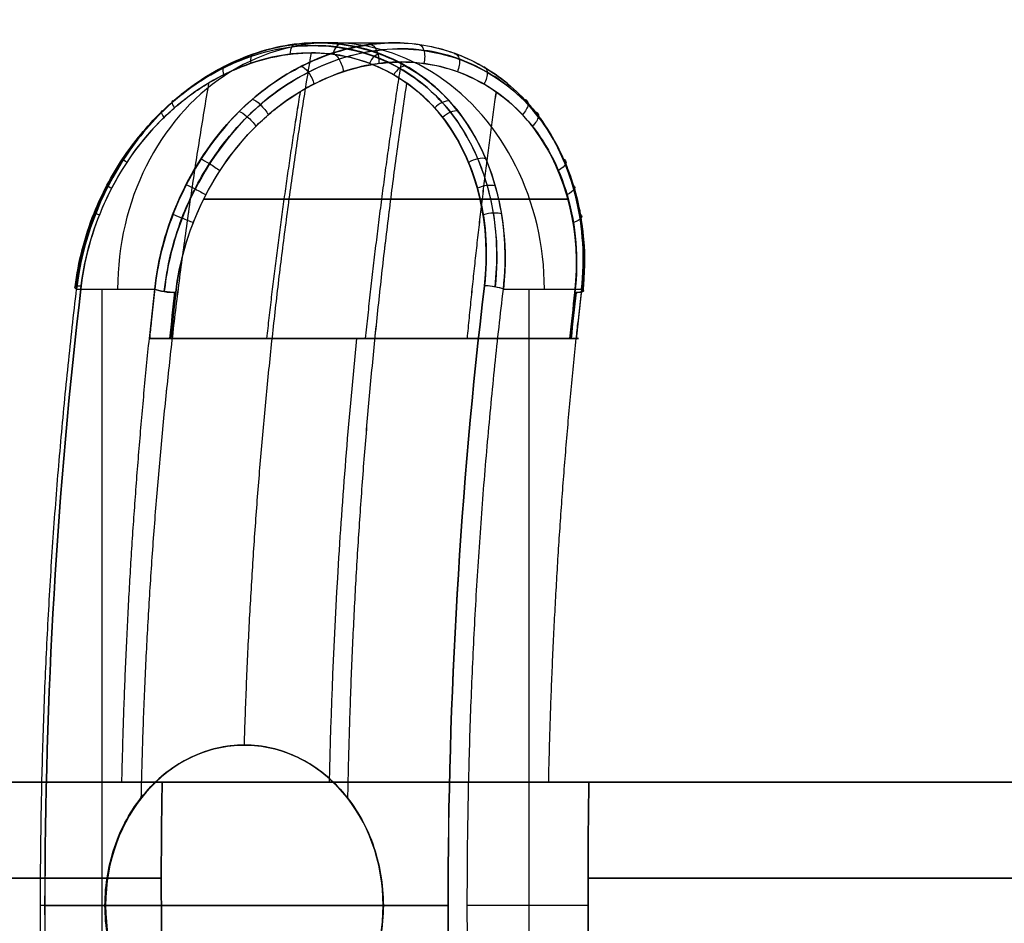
# Model space of a CAD drawing. Header units: millimetres. Extents: x -677 to 676, y -937 to 2.
# Tile 13 of 18: x 575 to 595, y -883 to -865. Entities that reach past the tile are written whole.
import ezdxf

# ---------------------------------------------------------------- set-up
doc = ezdxf.new("R2010")
doc.units = ezdxf.units.MM
doc.header["$MEASUREMENT"] = 0
doc.layers.add('Predefinito', color=7, linetype='Continuous', true_color=0xff0200)

msp = doc.modelspace()

# ---------------------------------------------------------------- linework, layer by layer
at = {"layer": 'Predefinito'}
for p, q in [((581.476, -865.278, 47.672), (583.019, -865.278, 45.001)), ((581.476, -865.278, -47.672), (583.019, -865.278, -45.001)), ((576.57, -870.278, -46.171), (578.156, -870.278, -43.423)), ((577.083, -870.278, 45.282), (577.083, -895.278, 45.282)), ((577.083, -870.278, -45.282), (577.083, -895.278, -45.282)), ((577.342, -870.278, 44.833), (578.156, -870.278, 43.423)), ((585.23, -870.278, 51.171), (586.817, -870.278, 48.423)), ((585.743, -870.278, 50.282), (585.743, -895.278, 50.282)), ((585.743, -870.278, -50.282), (585.743, -895.278, -50.282)), ((586.003, -870.278, -49.833), (586.817, -870.278, -48.423)), ((586.737, -871.278, 48.546), (578.09, -871.278, 43.553)), ((578.09, -871.278, -43.553), (586.737, -871.278, -48.546)), ((582.24, -871.278, 46.308), (582.416, -871.278, 46.004)), ((582.24, -871.278, -46.308), (582.416, -871.278, -46.004)), ((586.303, -880.278, 49.313), (577.643, -880.278, 44.313)), ((577.643, -880.278, -44.313), (586.303, -880.278, -49.313)), ((581.702, -880.278, 47.281), (582.018, -880.278, 46.735)), ((581.702, -880.278, -47.281), (582.018, -880.278, -46.735)), ((578.289, -882.778, 43.192), (575.837, -882.778, 47.44)), ((578.289, -882.778, -43.192), (575.837, -882.778, -47.44)), ((577.159, -882.778, 48.648), (577.145, -882.778, 48.652)), ((577.159, -882.778, -48.648), (577.145, -882.778, -48.652)), ((582.79, -882.778, 51.9), (582.794, -882.778, 51.913)), ((582.79, -882.778, -51.9), (582.794, -882.778, -51.913)), ((586.95, -882.778, 48.192), (584.497, -882.778, 52.44)), ((586.95, -882.778, -48.192), (584.497, -882.778, -52.44))]:
    msp.add_line(p, q, dxfattribs=at)
msp.add_arc((609, -882.228), 54, 95.5792, 177.9305, dxfattribs=at)
at = {"layer": 'Predefinito', "extrusion": (-0.5, 0, 0.866025)}
msp.add_arc((870.278, 527.409, -249.966), 5, 89.9999, 270, dxfattribs=at)
at = {"layer": 'Predefinito', "extrusion": (0.5, 0, 0.866025)}
msp.add_arc((-870.278, -527.409, 249.966), 5, 270, 90.0001, dxfattribs=at)
at = {"layer": 'Predefinito', "extrusion": (0.865966, 2.16679e-06, 0.500103)}
msp.add_arc((-882.779, -300.932, 522.655), 54.336, 76.625, 103.3749, dxfattribs=at)
at = {"layer": 'Predefinito', "extrusion": (0.86597, 1.71361e-08, -0.500097)}
msp.add_arc((-882.778, 300.93, 522.659), 54.336, 256.625, 283.375, dxfattribs=at)
at = {"layer": 'Predefinito', "extrusion": (0.115686, 0.972877, -0.200317)}
msp.add_arc((-675.557, -114.086, -789.22), 0.3, 353.7998, 54.8603, dxfattribs=at)
at = {"layer": 'Predefinito', "extrusion": (0.866031, -4.03043e-09, -0.499991)}
for centre, radius, start in [((-882.778, 307.189, 522.412), 57.106, 281.6176), ((-882.778, 307.189, 522.712), 56.806, 281.6797)]:
    msp.add_arc(centre, radius, start, 282.6438, dxfattribs=at)
at = {"layer": 'Predefinito', "extrusion": (0.109444, 0.97575, -0.189565)}
msp.add_arc((-671.818, -108.941, -794.128), 0.3, 234.6772, 329.3869, dxfattribs=at)
at = {"layer": 'Predefinito', "extrusion": (0.109444, 0.97575, 0.189564)}
msp.add_arc((-671.817, 108.941, -794.129), 0.3, 30.6086, 125.33, dxfattribs=at)
at = {"layer": 'Predefinito', "extrusion": (0.866081, -1.71384e-08, 0.499903)}
msp.add_arc((-882.778, -300.812, 532.16), 54.336, 76.625, 103.375, dxfattribs=at)
at = {"layer": 'Predefinito', "extrusion": (0.866085, -2.1668e-06, -0.499897)}
msp.add_arc((-882.776, 300.809, 532.164), 54.336, 256.625, 283.3749, dxfattribs=at)
at = {"layer": 'Predefinito', "extrusion": (0.115636, 0.972877, 0.200346)}
msp.add_arc((-683.6, 109.319, -789.251), 0.3, 235.1734, 296.234, dxfattribs=at)
at = {"layer": 'Predefinito', "extrusion": (0.109446, 0.97575, -0.189563)}
msp.add_arc((-679.909, -104.153, -794.127), 0.3, 149.3831, 244.1045, dxfattribs=at)
at = {"layer": 'Predefinito', "extrusion": (0.109446, 0.97575, 0.189564)}
msp.add_arc((-679.909, 104.154, -794.128), 0.3, 115.9028, 210.6124, dxfattribs=at)
at = {"layer": 'Predefinito', "extrusion": (0.86602, 4.03054e-09, 0.500009)}
for centre, radius, end in [((-882.778, -307.201, 532.407), 57.106, 78.3824), ((-882.778, -307.201, 532.107), 56.806, 78.3203)]:
    msp.add_arc(centre, radius, 77.3562, end, dxfattribs=at)
at = {"layer": 'Predefinito', "extrusion": (0.866031, -4.53872e-09, 0.499991)}
for centre, radius, start, end in [((-882.778, -307.189, 522.712), 56.807, 77.3562, 78.3203), ((-882.778, -307.189, 522.412), 57.107, 78.0288, 78.3825)]:
    msp.add_arc(centre, radius, start, end, dxfattribs=at)
at = {"layer": 'Predefinito', "extrusion": (0.86602, 4.53872e-09, -0.500009)}
for centre, radius, start, end in [((-882.778, 307.201, 532.107), 56.807, 281.6797, 282.6438), ((-882.778, 307.201, 532.407), 57.107, 281.6175, 281.9712)]:
    msp.add_arc(centre, radius, start, end, dxfattribs=at)
at = {"layer": 'Predefinito', "extrusion": (-0.5, 1.04766e-13, 0.866025)}
msp.add_arc((882.778, 527.409, -246.449), 3.251, 180, 360, dxfattribs=at)
at = {"layer": 'Predefinito', "extrusion": (0.5, -1.154e-13, 0.866025)}
msp.add_arc((-882.778, -527.409, 246.449), 3.251, 0, 180, dxfattribs=at)
at = {"layer": 'Predefinito', "extrusion": (-0.5, 1.05712e-13, 0.866025)}
msp.add_arc((882.778, 527.409, -246.449), 3.251, 360, 180, dxfattribs=at)
at = {"layer": 'Predefinito', "extrusion": (0.5, -1.2297e-13, 0.866025)}
msp.add_arc((-882.778, -527.409, 246.449), 3.251, 180, 0, dxfattribs=at)
at = {"layer": 'Predefinito', "extrusion": (1.49285e-14, 1, -2.0628e-14)}
msp.add_arc((-609, 0, -880.278), 53.965, 360, 54.6837, dxfattribs=at)
at = {"layer": 'Predefinito', "extrusion": (1.78113e-14, 1, 2.21186e-14)}
msp.add_arc((-609, 0, -880.278), 53.965, 305.3163, 0, dxfattribs=at)
at = {"layer": 'Predefinito', "extrusion": (0, 1, 0)}
for centre, radius, start, end in [((-609, 0, -880.278), 53.965, 54.6837, 65.3163), ((-609, 0, -880.278), 53.965, 294.6837, 305.3163), ((-609, 0, -880.278), 53.965, 65.3163, 90), ((-609, 0, -882.228), 53, 0, 54.5867), ((-609, 0, -882.228), 53, 305.4133, 0), ((-609, 0, -882.228), 53, 65.4139, 90), ((-609, 0, -882.228), 53, 270, 294.5861), ((-609, 0, -882.778), 58.142, 56.79427, 63.20573), ((-609, 0, -882.778), 58.142, 296.79427, 303.20573)]:
    msp.add_arc(centre, radius, start, end, dxfattribs=at)
at = {"layer": 'Predefinito', "extrusion": (3.57383e-16, 1, 1.9628e-15)}
msp.add_arc((-609, 0, -880.278), 53.965, 185.3163, 294.6837, dxfattribs=at)
at = {"layer": 'Predefinito'}
for points, knots in [([(585.062, -870.23, 51.302), (585.118, -869.727, 51.2), (585.1, -868.81, 50.94), (584.752, -867.605, 50.407), (584.139, -866.555, 49.759), (583.166, -865.717, 48.96), (581.757, -865.234, 48.007), (580.093, -865.435, 47.105), (578.384, -866.416, 46.398), (577.078, -868.114, 46.118), (576.625, -869.525, 46.242), (576.54, -870.23, 46.382)], [0, 0, 0, 0, 1.484935, 2.672883, 3.860831, 5.406414, 6.951996, 8.853168, 10.75434, 12.834612, 14.914885, 14.914885, 14.914885, 14.914885]), ([(576.54, -870.23, -46.382), (576.601, -869.727, -46.282), (576.834, -868.81, -46.168), (577.47, -867.605, -46.203), (578.338, -866.555, -46.41), (579.517, -865.717, -46.853), (581.046, -865.234, -47.597), (582.659, -865.435, -48.587), (584.127, -866.416, -49.713), (585.022, -868.114, -50.705), (585.141, -869.525, -51.159), (585.062, -870.23, -51.302)], [0, 0, 0, 0, 1.484935, 2.672883, 3.860831, 5.406414, 6.951996, 8.853168, 10.75434, 12.834612, 14.914885, 14.914885, 14.914885, 14.914885]), ([(576.57, -870.278, 46.171), (576.659, -869.478, 46.016), (576.912, -868.682, 45.953), (577.551, -867.567, 46.026), (577.808, -867.209, 46.079), (578.423, -866.541, 46.253), (578.78, -866.231, 46.376), (579.614, -865.707, 46.716), (580.088, -865.496, 46.933), (581.111, -865.261, 47.458), (581.644, -865.246, 47.76), (582.626, -865.427, 48.377), (583.073, -865.619, 48.689), (583.818, -866.114, 49.253), (584.121, -866.415, 49.509), (584.366, -866.742, 49.739)], [0, 0, 0, 0, 0.249272, 0.249272, 0.373932, 0.373932, 0.49866, 0.49866, 0.623496, 0.623496, 0.750275, 0.750275, 0.875321, 0.875321, 1, 1, 1, 1]), ([(584.366, -866.742, 49.739), (583.848, -866.051, 49.253), (583.117, -865.564, 48.698), (581.888, -865.275, 47.909), (581.457, -865.255, 47.655), (580.59, -865.363, 47.184), (580.155, -865.49, 46.968), (579.32, -865.874, 46.59), (578.921, -866.13, 46.43), (578.198, -866.757, 46.182), (577.874, -867.127, 46.095), (577.044, -868.35, 45.942), (576.677, -869.315, 45.984), (576.57, -870.278, 46.171)], [-1, -1, -1, -1, -0.75, -0.75, -0.625, -0.625, -0.5, -0.5, -0.375, -0.375, -0.25, -0.25, 0, 0, 0, 0]), ([(585.923, -866.742, 47.04), (585.663, -866.396, 46.805), (585.349, -866.103, 46.551), (584.645, -865.643, 46.03), (584.255, -865.475, 45.763), (583.435, -865.281, 45.242), (583.005, -865.254, 44.987), (582.143, -865.353, 44.514), (581.71, -865.481, 44.296), (580.881, -865.866, 43.912), (580.485, -866.123, 43.747), (579.764, -866.748, 43.486), (579.441, -867.116, 43.39), (578.89, -867.93, 43.272), (578.661, -868.376, 43.249), (578.32, -869.309, 43.281), (578.207, -869.796, 43.335), (578.156, -870.278, 43.423)], [0, 0, 0, 0, 0.125, 0.125, 0.25, 0.25, 0.375, 0.375, 0.5, 0.5, 0.625, 0.625, 0.75, 0.75, 0.875, 0.875, 1, 1, 1, 1]), ([(585.23, -870.278, -51.171), (585.32, -869.478, -51.016), (585.247, -868.682, -50.766), (584.865, -867.567, -50.249), (584.691, -867.209, -50.053), (584.232, -866.541, -49.607), (583.947, -866.231, -49.359), (583.236, -865.707, -48.807), (582.811, -865.496, -48.505), (581.844, -865.261, -47.881), (581.317, -865.246, -47.571), (580.291, -865.427, -47.029), (579.798, -865.619, -46.798), (578.936, -866.114, -46.435), (578.563, -866.415, -46.3), (578.242, -866.742, -46.203)], [0, 0, 0, 0, 0.249272, 0.249272, 0.373932, 0.373932, 0.49866, 0.49866, 0.623496, 0.623496, 0.750275, 0.750275, 0.875321, 0.875321, 1, 1, 1, 1]), ([(578.242, -866.742, -46.203), (578.921, -866.051, -46.409), (579.768, -865.564, -46.764), (581.065, -865.275, -47.434), (581.501, -865.255, -47.68), (582.342, -865.363, -48.196), (582.747, -865.49, -48.464), (583.491, -865.874, -48.999), (583.83, -866.13, -49.264), (584.407, -866.757, -49.766), (584.644, -867.127, -50.003), (585.191, -868.35, -50.645), (585.338, -869.315, -50.984), (585.23, -870.278, -51.171)], [-1, -1, -1, -1, -0.75, -0.75, -0.625, -0.625, -0.5, -0.5, -0.375, -0.375, -0.25, -0.25, 0, 0, 0, 0]), ([(579.8, -866.742, -43.505), (580.135, -866.396, -43.613), (580.511, -866.103, -43.758), (581.314, -865.643, -44.107), (581.741, -865.475, -44.312), (582.602, -865.281, -44.761), (583.037, -865.254, -45.006), (583.878, -865.353, -45.516), (584.284, -865.481, -45.781), (585.03, -865.866, -46.308), (585.371, -866.123, -46.569), (585.958, -866.748, -47.062), (586.203, -867.116, -47.294), (586.58, -867.93, -47.712), (586.715, -868.376, -47.899), (586.858, -869.309, -48.21), (586.867, -869.796, -48.335), (586.817, -870.278, -48.423)], [0, 0, 0, 0, 0.125, 0.125, 0.25, 0.25, 0.375, 0.375, 0.5, 0.5, 0.625, 0.625, 0.75, 0.75, 0.875, 0.875, 1, 1, 1, 1]), ([(581.012, -865.306, -47.412), (580.982, -865.306, -47.467), (580.927, -865.345, -47.578), (580.899, -865.45, -47.652), (580.896, -865.509, -47.673)], [0.0000219, 0.0000219, 0.0000219, 0.0000219, 0.5, 0.9989979, 0.9989979, 0.9989979, 0.9989979]), ([(581.934, -865.306, 47.944), (581.901, -865.306, 47.997), (581.833, -865.345, 48.101), (581.782, -865.45, 48.162), (581.766, -865.509, 48.176)], [0.0000219, 0.0000219, 0.0000219, 0.0000219, 0.5, 0.9989979, 0.9989979, 0.9989979, 0.9989979]), ([(582.528, -865.309, 44.725), (582.573, -865.31, 44.643), (582.671, -865.404, 44.485), (582.707, -865.608, 44.466), (582.703, -865.697, 44.496)], [0.0001248, 0.0001248, 0.0001248, 0.0001248, 0.5, 0.9993912, 0.9993912, 0.9993912, 0.9993912]), ([(583.503, -865.309, -45.288), (583.552, -865.31, -45.208), (583.639, -865.404, -45.045), (583.638, -865.608, -45.003), (583.614, -865.697, -45.022)], [0.0001248, 0.0001248, 0.0001248, 0.0001248, 0.5, 0.9993912, 0.9993912, 0.9993912, 0.9993912]), ([(581.334, -865.482, -47.918), (580.266, -865.48, -47.301), (579.147, -865.983, -46.803), (577.844, -867.293, -46.427), (577.474, -867.819, -46.363), (576.921, -868.964, -46.365), (576.738, -869.585, -46.433), (576.664, -870.208, -46.561)], [-1, -1, -1, -1, -0.499563, -0.499563, -0.250082, -0.250082, 0, 0, 0, 0]), ([(576.664, -870.208, 46.561), (576.808, -868.992, 46.31), (577.391, -867.771, 46.302), (578.423, -866.708, 46.593), (578.645, -866.504, 46.663), (579.165, -866.135, 46.856), (579.429, -865.98, 46.963), (579.973, -865.732, 47.205), (580.252, -865.639, 47.339), (580.831, -865.505, 47.634), (581.119, -865.482, 47.794), (581.334, -865.482, 47.918)], [-1, -1, -1, -1, -0.4225593, -0.4225593, -0.3030572, -0.3030572, -0.2082942, -0.2082942, -0.1144236, -0.1144236, 0, 0, 0, 0]), ([(578.348, -870.326, 43.284), (578.401, -869.825, 43.188), (578.619, -868.911, 43.082), (579.233, -867.704, 43.128), (580.081, -866.646, 43.346), (581.245, -865.799, 43.8), (582.765, -865.303, 44.55), (584.382, -865.49, 45.532), (585.876, -866.467, 46.646), (586.799, -868.183, 47.618), (586.922, -869.614, 48.054), (586.841, -870.326, 48.188)], [0, 0, 0, 0, 1.47681, 2.658258, 3.839705, 5.373772, 6.907839, 8.794415, 10.680991, 12.782637, 14.884283, 14.884283, 14.884283, 14.884283]), ([(586.841, -870.326, -48.188), (586.898, -869.825, -48.094), (586.881, -868.911, -47.852), (586.534, -867.704, -47.343), (585.92, -866.646, -46.717), (584.946, -865.799, -45.937), (583.536, -865.303, -44.995), (581.877, -865.49, -44.086), (580.165, -866.467, -43.349), (578.862, -868.183, -43.036), (578.423, -869.614, -43.147), (578.348, -870.326, -43.284)], [0, 0, 0, 0, 1.47681, 2.658258, 3.839705, 5.373772, 6.907839, 8.794415, 10.680991, 12.782637, 14.884283, 14.884283, 14.884283, 14.884283]), ([(580.175, -865.507, 46.984), (580.148, -865.505, 47.04), (580.104, -865.541, 47.158), (580.097, -865.64, 47.244), (580.103, -865.696, 47.27)], [0.0000226, 0.0000226, 0.0000226, 0.0000226, 0.5, 0.9910557, 0.9910557, 0.9910557, 0.9910557]), ([(581.334, -865.482, 47.918), (582.403, -865.48, 48.535), (583.394, -865.983, 49.255), (584.372, -867.293, 50.195), (584.611, -867.819, 50.484), (584.886, -868.964, 50.964), (584.919, -869.585, 51.156), (584.845, -870.208, 51.284)], [-1, -1, -1, -1, -0.499563, -0.499563, -0.250082, -0.250082, 0, 0, 0, 0]), ([(584.845, -870.208, -51.284), (584.99, -868.992, -51.034), (584.706, -867.771, -50.525), (583.938, -866.708, -49.777), (583.766, -866.504, -49.619), (583.339, -866.135, -49.266), (583.114, -865.98, -49.091), (582.633, -865.732, -48.741), (582.377, -865.639, -48.566), (581.832, -865.505, -48.212), (581.549, -865.482, -48.042), (581.334, -865.482, -47.918)], [-1, -1, -1, -1, -0.4225593, -0.4225593, -0.3030572, -0.3030572, -0.2082942, -0.2082942, -0.1144236, -0.1144236, 0, 0, 0, 0]), ([(581.76, -865.493, -44.327), (581.802, -865.495, -44.244), (581.907, -865.588, -44.093), (581.973, -865.782, -44.089), (581.983, -865.866, -44.125)], [0.0001521, 0.0001521, 0.0001521, 0.0001521, 0.5, 0.9942049, 0.9942049, 0.9942049, 0.9942049]), ([(582.723, -865.507, -48.455), (582.688, -865.505, -48.507), (582.608, -865.541, -48.604), (582.538, -865.64, -48.653), (582.512, -865.696, -48.66)], [0.0000226, 0.0000226, 0.0000226, 0.0000226, 0.5, 0.9910557, 0.9910557, 0.9910557, 0.9910557]), ([(584.231, -865.493, 45.754), (584.283, -865.495, 45.677), (584.361, -865.588, 45.51), (584.332, -865.782, 45.451), (584.296, -865.866, 45.46)], [0.0001521, 0.0001521, 0.0001521, 0.0001521, 0.5, 0.9942049, 0.9942049, 0.9942049, 0.9942049]), ([(583.162, -865.668, 44.753), (582.681, -865.667, 44.475), (582.194, -865.766, 44.221), (581.229, -866.166, 43.769), (580.755, -866.462, 43.573), (579.882, -867.271, 43.281), (579.486, -867.783, 43.187), (578.871, -868.98, 43.144), (578.661, -869.652, 43.198), (578.583, -870.343, 43.332)], [-1, -1, -1, -1, -0.7503105, -0.7503105, -0.5003839, -0.5003839, -0.2502761, -0.2502761, 0, 0, 0, 0]), ([(578.583, -870.343, -43.332), (578.718, -869.138, -43.098), (579.286, -867.93, -43.11), (580.298, -866.877, -43.418), (580.517, -866.674, -43.491), (581.026, -866.311, -43.689), (581.285, -866.158, -43.799), (581.82, -865.914, -44.043), (582.095, -865.821, -44.177), (582.664, -865.691, -44.471), (582.948, -865.668, -44.629), (583.162, -865.668, -44.753)], [-1, -1, -1, -1, -0.4245551, -0.4245551, -0.3051134, -0.3051134, -0.2096107, -0.2096107, -0.1149125, -0.1149125, 0, 0, 0, 0]), ([(583.162, -865.668, -44.753), (583.643, -865.667, -45.03), (584.107, -865.766, -45.325), (584.981, -866.166, -45.935), (585.388, -866.462, -46.248), (586.077, -867.271, -46.858), (586.356, -867.783, -47.153), (586.701, -868.98, -47.665), (586.759, -869.652, -47.873), (586.681, -870.343, -48.008)], [-1, -1, -1, -1, -0.7503104, -0.7503104, -0.5003838, -0.5003838, -0.2502761, -0.2502761, 0, 0, 0, 0]), ([(586.681, -870.343, 48.008), (586.817, -869.138, 47.774), (586.522, -867.93, 47.288), (585.75, -866.877, 46.566), (585.577, -866.674, 46.413), (585.151, -866.311, 46.071), (584.927, -866.158, 45.901), (584.448, -865.914, 45.56), (584.194, -865.821, 45.389), (583.655, -865.691, 45.043), (583.376, -865.668, 44.876), (583.162, -865.668, 44.753)], [-1, -1, -1, -1, -0.4245551, -0.4245551, -0.3051134, -0.3051134, -0.2096107, -0.2096107, -0.1149125, -0.1149125, 0, 0, 0, 0]), ([(579.593, -865.749, -46.714), (579.567, -865.746, -46.771), (579.529, -865.778, -46.896), (579.537, -865.874, -46.989), (579.552, -865.928, -47.019)], [0.000021, 0.000021, 0.000021, 0.000021, 0.5, 1.001446, 1.001446, 1.001446, 1.001446]), ([(581.125, -865.757, 44.026), (581.164, -865.761, 43.942), (581.276, -865.852, 43.795), (581.366, -866.037, 43.804), (581.388, -866.116, 43.847)], [0.000103, 0.000103, 0.000103, 0.000103, 0.5, 1.000932, 1.000932, 1.000932, 1.000932]), ([(583.248, -865.749, 48.824), (583.211, -865.746, 48.876), (583.122, -865.778, 48.97), (583.037, -865.874, 49.01), (583.004, -865.928, 49.013)], [0.000021, 0.000021, 0.000021, 0.000021, 0.5, 1.001446, 1.001446, 1.001446, 1.001446]), ([(584.81, -865.757, -46.154), (584.863, -865.761, -46.078), (584.934, -865.852, -45.908), (584.881, -866.037, -45.834), (584.834, -866.116, -45.836)], [0.000103, 0.000103, 0.000103, 0.000103, 0.5, 1.000932, 1.000932, 1.000932, 1.000932]), ([(578.54, -866.46, 46.299), (578.515, -866.454, 46.359), (578.489, -866.474, 46.493), (578.523, -866.554, 46.6), (578.552, -866.6, 46.636)], [0.0000232, 0.0000232, 0.0000232, 0.0000232, 0.5, 0.9997523, 0.9997523, 0.9997523, 0.9997523]), ([(580.138, -866.423, -43.621), (580.174, -866.431, -43.538), (580.296, -866.517, -43.401), (580.421, -866.672, -43.427), (580.461, -866.738, -43.476)], [0.0001794, 0.0001794, 0.0001794, 0.0001794, 0.5, 0.999806, 0.999806, 0.999806, 0.999806]), ([(584.134, -866.46, -49.529), (584.094, -866.454, -49.581), (583.991, -866.474, -49.67), (583.881, -866.554, -49.694), (583.836, -866.6, -49.687)], [0.0000232, 0.0000232, 0.0000232, 0.0000232, 0.5, 0.9997523, 0.9997523, 0.9997523, 0.9997523]), ([(585.654, -866.423, 46.806), (585.708, -866.431, 46.733), (585.765, -866.517, 46.559), (585.681, -866.672, 46.463), (585.619, -866.738, 46.453)], [0.0001794, 0.0001794, 0.0001794, 0.0001794, 0.5, 0.999806, 0.999806, 0.999806, 0.999806]), ([(578.32, -866.664, -46.227), (578.295, -866.656, -46.288), (578.271, -866.673, -46.424), (578.311, -866.748, -46.534), (578.343, -866.793, -46.571)], [0.000021, 0.000021, 0.000021, 0.000021, 0.5, 1.000165, 1.000165, 1.000165, 1.000165]), ([(579.871, -866.67, 43.528), (579.907, -866.68, 43.445), (580.031, -866.763, 43.312), (580.165, -866.909, 43.341), (580.209, -866.97, 43.391)], [0.00008, 0.00008, 0.00008, 0.00008, 0.5, 1.000127, 1.000127, 1.000127, 1.000127]), ([(584.306, -866.664, 49.683), (584.266, -866.656, 49.735), (584.16, -866.673, 49.824), (584.045, -866.748, 49.844), (583.997, -866.793, 49.835)], [0.000021, 0.000021, 0.000021, 0.000021, 0.5, 1.000165, 1.000165, 1.000165, 1.000165]), ([(585.868, -866.67, -46.991), (585.922, -866.68, -46.918), (585.975, -866.763, -46.744), (585.883, -866.909, -46.642), (585.817, -866.97, -46.629)], [0.00008, 0.00008, 0.00008, 0.00008, 0.5, 1.000127, 1.000127, 1.000127, 1.000127]), ([(576.57, -870.278, -46.171), (576.642, -869.63, -46.045), (576.828, -868.973, -45.981), (577.401, -867.763, -45.992), (577.785, -867.207, -46.065), (578.242, -866.742, -46.203)], [-1, -1, -1, -1, -0.5, -0.5, 0, 0, 0, 0]), ([(578.156, -870.278, -43.423), (578.222, -869.655, -43.309), (578.388, -869.031, -43.252), (578.928, -867.83, -43.27), (579.302, -867.254, -43.344), (579.8, -866.742, -43.505)], [0, 0, 0, 0, 0.499896, 0.499896, 1, 1, 1, 1]), ([(585.23, -870.278, 51.171), (585.302, -869.63, 51.045), (585.266, -868.973, 50.852), (584.969, -867.763, 50.362), (584.714, -867.207, 50.065), (584.366, -866.742, 49.739)], [-1, -1, -1, -1, -0.5, -0.5, 0, 0, 0, 0]), ([(586.817, -870.278, 48.423), (586.883, -869.655, 48.308), (586.849, -869.031, 48.137), (586.562, -867.83, 47.678), (586.312, -867.254, 47.391), (585.923, -866.742, 47.04)], [0, 0, 0, 0, 0.499896, 0.499896, 1, 1, 1, 1]), ([(577.53, -867.629, -46.03), (577.502, -867.617, -46.091), (577.484, -867.619, -46.235), (577.545, -867.671, -46.355), (577.589, -867.705, -46.396)], [0.000015, 0.000015, 0.000015, 0.000015, 0.5, 1.000606, 1.000606, 1.000606, 1.000606]), ([(579.092, -867.634, 43.316), (579.128, -867.648, 43.236), (579.261, -867.72, 43.114), (579.419, -867.828, 43.151), (579.475, -867.871, 43.204)], [0.0000633, 0.0000633, 0.0000633, 0.0000633, 0.5, 1.0000627, 1.0000627, 1.0000627, 1.0000627]), ([(584.872, -867.629, 50.269), (584.833, -867.617, 50.323), (584.717, -867.619, 50.411), (584.582, -867.671, 50.418), (584.525, -867.705, 50.401)], [0.000015, 0.000015, 0.000015, 0.000015, 0.5, 1.000606, 1.000606, 1.000606, 1.000606]), ([(586.441, -867.634, -47.559), (586.492, -867.648, -47.488), (586.532, -867.72, -47.312), (586.421, -867.828, -47.194), (586.347, -867.871, -47.171)], [0.0000633, 0.0000633, 0.0000633, 0.0000633, 0.5, 1.0000627, 1.0000627, 1.0000627, 1.0000627]), ([(577.213, -868.183, 45.994), (577.184, -868.17, 46.056), (577.167, -868.164, 46.203), (577.237, -868.203, 46.327), (577.286, -868.229, 46.369)], [0.000024, 0.000024, 0.000024, 0.000024, 0.5, 1.000531, 1.000531, 1.000531, 1.000531]), ([(578.797, -868.157, -43.274), (578.834, -868.173, -43.196), (578.97, -868.239, -43.079), (579.135, -868.327, -43.118), (579.196, -868.361, -43.17)], [0.000139, 0.000139, 0.000139, 0.000139, 0.5, 1.000608, 1.000608, 1.000608, 1.000608]), ([(585.062, -868.183, -50.526), (585.022, -868.17, -50.581), (584.904, -868.164, -50.67), (584.761, -868.203, -50.671), (584.7, -868.229, -50.65)], [0.000024, 0.000024, 0.000024, 0.000024, 0.5, 1.000531, 1.000531, 1.000531, 1.000531]), ([(586.625, -868.157, 47.793), (586.674, -868.173, 47.723), (586.708, -868.239, 47.546), (586.591, -868.327, 47.422), (586.515, -868.361, 47.396)], [0.000139, 0.000139, 0.000139, 0.000139, 0.5, 1.000608, 1.000608, 1.000608, 1.000608]), ([(576.948, -868.753, -45.992), (576.918, -868.738, -46.054), (576.9, -868.724, -46.204), (576.978, -868.749, -46.331), (577.032, -868.768, -46.374)], [0.000008, 0.000008, 0.000008, 0.000008, 0.5, 1.00035, 1.00035, 1.00035, 1.00035]), ([(578.522, -868.757, 43.262), (578.56, -868.774, 43.187), (578.699, -868.832, 43.074), (578.871, -868.898, 43.114), (578.935, -868.921, 43.166)], [0.0000462, 0.0000462, 0.0000462, 0.0000462, 0.5, 0.9999797, 0.9999797, 0.9999797, 0.9999797]), ([(585.196, -868.753, 50.754), (585.157, -868.738, 50.811), (585.036, -868.724, 50.901), (584.887, -868.749, 50.897), (584.823, -868.768, 50.872)], [0.000008, 0.000008, 0.000008, 0.000008, 0.5, 1.00035, 1.00035, 1.00035, 1.00035]), ([(586.772, -868.757, -48.026), (586.819, -868.774, -47.956), (586.847, -868.832, -47.779), (586.727, -868.898, -47.65), (586.65, -868.921, -47.62)], [0.0000462, 0.0000462, 0.0000462, 0.0000462, 0.5, 0.9999797, 0.9999797, 0.9999797, 0.9999797]), ([(576.57, -870.278, 46.171), (576.534, -870.26, 46.234), (576.512, -870.226, 46.388), (576.602, -870.21, 46.519), (576.664, -870.208, 46.561)], [0, 0, 0, 0, 0.499988, 1, 1, 1, 1]), ([(576.57, -870.278, -46.171), (576.534, -870.26, -46.234), (576.512, -870.226, -46.388), (576.602, -870.21, -46.519), (576.664, -870.208, -46.561)], [-1, -1, -1, -1, -0.5, 0, 0, 0, 0]), ([(585.23, -870.278, 51.171), (585.194, -870.26, 51.233), (585.071, -870.226, 51.33), (584.912, -870.21, 51.317), (584.845, -870.208, 51.284)], [-1, -1, -1, -1, -0.5, 0, 0, 0, 0]), ([(585.23, -870.278, -51.171), (585.194, -870.26, -51.234), (585.071, -870.226, -51.33), (584.912, -870.21, -51.317), (584.845, -870.208, -51.284)], [0, 0, 0, 0, 0.499988, 1, 1, 1, 1]), ([(578.049, -871.278, -43.609), (578.054, -871.278, -43.599), (578.066, -871.278, -43.581), (578.086, -871.278, -43.556), (578.109, -871.278, -43.534), (578.133, -871.278, -43.513), (578.16, -871.278, -43.496), (578.188, -871.278, -43.481), (578.217, -871.278, -43.469), (578.247, -871.278, -43.461), (578.278, -871.278, -43.455), (578.309, -871.278, -43.453), (578.34, -871.278, -43.454), (578.371, -871.278, -43.459), (578.401, -871.278, -43.466), (578.429, -871.278, -43.477), (578.457, -871.278, -43.49), (578.474, -871.278, -43.501), (578.483, -871.278, -43.507)], [-1, -1, -1, -1, -0.9375, -0.875, -0.8125, -0.75, -0.6875, -0.625, -0.5625, -0.5, -0.4375, -0.375, -0.3125, -0.249999, -0.187499, -0.124999, -0.062499, 0, 0, 0, 0]), ([(581.702, -880.278, 47.281), (581.734, -878.827, 47.226), (581.794, -877.357, 47.123), (581.976, -874.363, 46.808), (582.098, -872.838, 46.595), (582.258, -871.278, 46.319)], [-9.077843, -9.077843, -9.077843, -9.077843, -4.537985, -4.537985, 0, 0, 0, 0]), ([(581.702, -880.278, -47.281), (581.734, -878.827, -47.226), (581.794, -877.357, -47.123), (581.976, -874.363, -46.808), (582.098, -872.838, -46.595), (582.258, -871.278, -46.319)], [-9.077843, -9.077843, -9.077843, -9.077843, -4.537985, -4.537985, 0, 0, 0, 0]), ([(586.709, -871.278, 48.609), (586.715, -871.278, 48.599), (586.724, -871.278, 48.58), (586.736, -871.278, 48.55), (586.744, -871.278, 48.52), (586.75, -871.278, 48.488), (586.752, -871.278, 48.456), (586.75, -871.278, 48.425), (586.746, -871.278, 48.393), (586.738, -871.278, 48.363), (586.727, -871.278, 48.334), (586.714, -871.278, 48.306), (586.697, -871.278, 48.279), (586.678, -871.278, 48.255), (586.657, -871.278, 48.233), (586.634, -871.278, 48.213), (586.608, -871.278, 48.196), (586.59, -871.278, 48.186), (586.581, -871.278, 48.182)], [-1, -1, -1, -1, -0.9375, -0.875, -0.8125, -0.75, -0.6875, -0.625, -0.5625, -0.5, -0.4375, -0.375, -0.3125, -0.249999, -0.187499, -0.124999, -0.062499, 0, 0, 0, 0]), ([(579.974, -886.029, 50.274), (579.606, -886.029, 50.061), (579.237, -885.945, 49.849), (578.554, -885.621, 49.457), (578.24, -885.381, 49.277), (577.716, -884.779, 48.977), (577.505, -884.419, 48.857), (577.22, -883.631, 48.694), (577.145, -883.204, 48.652), (577.145, -882.351, 48.652), (577.22, -881.924, 48.694), (577.505, -881.136, 48.857), (577.716, -880.776, 48.977), (578.24, -880.175, 49.277), (578.554, -879.934, 49.457), (579.237, -879.61, 49.849), (579.606, -879.526, 50.061), (579.974, -879.526, 50.274)], [0, 0, 0, 0, 0.124998, 0.124998, 0.249999, 0.249999, 0.374999, 0.374999, 0.5, 0.5, 0.624998, 0.624998, 0.749999, 0.749999, 0.874999, 0.874999, 1, 1, 1, 1]), ([(579.974, -879.526, -50.274), (579.606, -879.526, -50.061), (579.237, -879.61, -49.849), (578.554, -879.934, -49.457), (578.24, -880.175, -49.277), (577.716, -880.776, -48.977), (577.505, -881.136, -48.857), (577.22, -881.924, -48.694), (577.145, -882.351, -48.652), (577.145, -883.204, -48.652), (577.22, -883.631, -48.694), (577.505, -884.419, -48.857), (577.716, -884.779, -48.977), (578.24, -885.381, -49.277), (578.554, -885.621, -49.457), (579.237, -885.945, -49.849), (579.606, -886.029, -50.061), (579.974, -886.029, -50.274)], [-1, -1, -1, -1, -0.875002, -0.875002, -0.750001, -0.750001, -0.625001, -0.625001, -0.5, -0.5, -0.375002, -0.375002, -0.250001, -0.250001, -0.125001, -0.125001, 0, 0, 0, 0]), ([(579.974, -879.526, 50.274), (580.343, -879.526, 50.487), (580.711, -879.61, 50.7), (581.392, -879.934, 51.095), (581.705, -880.175, 51.277), (582.227, -880.776, 51.581), (582.436, -881.136, 51.704), (582.72, -881.924, 51.869), (582.794, -882.351, 51.913), (582.794, -883.204, 51.913), (582.72, -883.631, 51.869), (582.436, -884.419, 51.704), (582.227, -884.779, 51.582), (581.705, -885.381, 51.277), (581.392, -885.621, 51.095), (580.711, -885.945, 50.7), (580.343, -886.029, 50.487), (579.974, -886.029, 50.274)], [-1, -1, -1, -1, -0.875002, -0.875002, -0.750001, -0.750001, -0.625001, -0.625001, -0.5, -0.5, -0.375002, -0.375002, -0.250001, -0.250001, -0.125001, -0.125001, 0, 0, 0, 0]), ([(579.974, -886.029, -50.274), (580.343, -886.029, -50.487), (580.711, -885.945, -50.7), (581.392, -885.621, -51.095), (581.705, -885.381, -51.277), (582.227, -884.779, -51.581), (582.436, -884.419, -51.704), (582.72, -883.631, -51.869), (582.794, -883.204, -51.913), (582.794, -882.351, -51.913), (582.72, -881.924, -51.869), (582.436, -881.136, -51.704), (582.227, -880.776, -51.582), (581.705, -880.175, -51.277), (581.392, -879.934, -51.095), (580.711, -879.61, -50.7), (580.343, -879.526, -50.487), (579.974, -879.526, -50.274)], [0, 0, 0, 0, 0.124998, 0.124998, 0.249999, 0.249999, 0.374999, 0.374999, 0.5, 0.5, 0.624998, 0.624998, 0.749999, 0.749999, 0.874999, 0.874999, 1, 1, 1, 1])]:
    msp.add_open_spline(points, degree=3, knots=knots, dxfattribs=at)
for points, weights, degree in [([(579.974, -879.526, 50.274), (580.118, -874.718, 50.025), (580.577, -870.011, 49.231), (581.334, -865.482, 47.918)], [1.00128897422, 1.00393775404, 1.01248745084, 1.02693806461], 3), ([(579.974, -879.526, -50.274), (580.118, -874.718, -50.025), (580.577, -870.011, -49.231), (581.334, -865.482, -47.918)], [1.00128900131, 1.0039377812, 1.01248747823, 1.02693809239], 3), ([(582.434, -871.278, 46.014), (582.629, -869.384, 45.676), (582.872, -867.512, 45.256), (583.162, -865.668, 44.753)], [1.00109094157, 1.00022782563, 1.00022782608, 1.00109094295], 3), ([(582.434, -871.278, -46.014), (582.629, -869.384, -45.676), (582.872, -867.512, -45.256), (583.162, -865.668, -44.753)], [1.00109093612, 1.00022782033, 1.00022782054, 1.00109093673], 3), ([(579.249, -866.094, 46.893), (578.445, -870.778, 48.166), (577.981, -875.643, 48.9), (577.875, -880.599, 49.068)], [1.02459481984, 1.01028850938, 1.00222346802, 1.00039969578], 3), ([(579.249, -866.094, -46.893), (578.445, -870.779, -48.167), (577.981, -875.643, -48.901), (577.875, -880.599, -49.068)], [1.02459405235, 1.01028830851, 1.00222353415, 1.00039972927], 3), ([(583.265, -866.094, 49.211), (582.564, -870.779, 50.545), (582.16, -875.643, 51.313), (582.068, -880.599, 51.489)], [1.02459405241, 1.01028830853, 1.00222353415, 1.00039972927], 3), ([(583.265, -866.094, -49.211), (582.564, -870.778, -50.545), (582.16, -875.643, -51.313), (582.068, -880.599, -51.489)], [1.02459481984, 1.01028850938, 1.00222346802, 1.00039969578], 3), ([(581.105, -866.272, -43.725), (580.838, -867.921, -44.146), (580.611, -869.59, -44.504), (580.424, -871.278, -44.797)], [1.00039551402, 0.999794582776, 0.999878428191, 1.00064705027], 3), ([(581.105, -866.273, 43.725), (580.838, -867.921, 44.146), (580.611, -869.591, 44.504), (580.424, -871.278, 44.797)], [1.0003951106, 0.999794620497, 0.999878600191, 1.00064704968], 3), ([(585.081, -866.272, 46.02), (584.85, -867.921, 46.462), (584.653, -869.59, 46.838), (584.492, -871.278, 47.146)], [1.00039551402, 0.999794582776, 0.999878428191, 1.00064705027], 3), ([(585.08, -866.273, -46.021), (584.849, -867.921, -46.463), (584.653, -869.591, -46.838), (584.492, -871.278, -47.146)], [1.0003951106, 0.999794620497, 0.999878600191, 1.00064704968], 3), ([(582.762, -868.454, 45.445), (581.526, -868.454, 44.732), (580.319, -868.454, 43.971), (579.142, -868.454, 43.163)], [1.00044360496, 0.999898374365, 0.999855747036, 1.00031572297], 3), ([(579.148, -868.454, -43.168), (580.323, -868.454, -43.974), (581.528, -868.454, -44.733), (582.762, -868.454, -45.445)], [1.00031316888, 0.999855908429, 0.999899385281, 1.00044359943], 3), ([(586.541, -868.454, 47.436), (585.256, -868.454, 46.822), (583.996, -868.454, 46.158), (582.762, -868.454, 45.445)], [1.00031316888, 0.999855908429, 0.999899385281, 1.00044359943], 3), ([(582.762, -868.454, -45.445), (583.998, -868.454, -46.159), (585.261, -868.454, -46.824), (586.548, -868.454, -47.44)], [1.00044360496, 0.999898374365, 0.999855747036, 1.00031572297], 3), ([(578.156, -870.278, 43.423), (578.1, -870.777, 43.52), (578.049, -871.278, 43.609)], [1, 0.999959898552, 1], 2), ([(578.156, -870.278, -43.423), (578.101, -870.777, -43.519), (578.049, -871.278, -43.609)], [1, 0.999959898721, 0.999999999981], 2), ([(586.817, -870.278, 48.423), (586.761, -870.777, 48.519), (586.709, -871.278, 48.609)], [1, 0.999959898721, 0.999999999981], 2), ([(586.817, -870.278, -48.423), (586.761, -870.777, -48.52), (586.709, -871.278, -48.609)], [1, 0.999959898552, 1], 2), ([(578.039, -871.278, 43.625), (577.581, -875.733, 44.419), (577.482, -880.278, 44.592)], [0.999999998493, 0.996839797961, 1], 2), ([(578.039, -871.278, -43.625), (577.581, -875.733, -44.419), (577.482, -880.278, -44.592)], [0.999999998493, 0.996839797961, 1], 2), ([(578.039, -871.278, 43.625), (580.089, -871.278, 45.066), (582.258, -871.278, 46.319)], [0.999999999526, 0.99900579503, 1], 2), ([(582.258, -871.278, -46.319), (580.089, -871.278, -45.066), (578.039, -871.278, -43.625)], [1, 0.99900579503, 0.999999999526], 2), ([(582.434, -871.278, 46.014), (580.406, -871.278, 44.843), (578.483, -871.278, 43.507)], [0.99999999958, 0.999119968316, 1], 2), ([(578.483, -871.278, -43.507), (580.406, -871.278, -44.843), (582.434, -871.278, -46.014)], [1, 0.99911996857, 1], 2), ([(582.258, -871.278, 46.319), (584.427, -871.278, 47.571), (586.7, -871.278, 48.625)], [1, 0.99900579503, 0.999999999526], 2), ([(586.7, -871.278, -48.625), (584.427, -871.278, -47.571), (582.258, -871.278, -46.319)], [0.999999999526, 0.99900579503, 1], 2), ([(586.581, -871.278, 48.182), (585.168, -871.278, 47.518), (583.785, -871.278, 46.795), (582.434, -871.278, 46.014)], [1.00108416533, 1.00049909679, 1.00050135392, 1.00109093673], 3), ([(582.434, -871.278, -46.014), (584.462, -871.278, -47.185), (586.581, -871.278, -48.182)], [1, 0.999119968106, 1], 2), ([(586.7, -871.278, 48.625), (586.241, -875.733, 49.419), (586.142, -880.278, 49.592)], [0.999999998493, 0.996839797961, 1], 2), ([(586.7, -871.278, -48.625), (586.241, -875.733, -49.419), (586.142, -880.278, -49.592)], [0.999999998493, 0.996839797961, 1], 2), ([(556.036, -880.278), (556.036, -880.278, -27.327), (578.306, -880.278, -43.163)], [1, 0.888685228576, 1], 2), ([(578.306, -880.278, 43.163), (556.036, -880.278, 27.327), (556.036, -880.278)], [1, 0.888685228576, 1], 2), ([(577.482, -880.278, 44.592), (579.533, -880.278, 46.029), (581.702, -880.278, 47.281)], [0.999999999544, 0.999044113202, 1], 2), ([(581.702, -880.278, -47.281), (579.533, -880.278, -46.029), (577.482, -880.278, -44.592)], [1, 0.999044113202, 0.999999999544], 2), ([(578.332, -885.278, 43.118), (578.26, -882.779, 43.244), (578.306, -880.278, 43.163)], [0.999999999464, 0.998876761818, 0.999999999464], 2), ([(578.306, -880.278, -43.163), (578.26, -882.779, -43.244), (578.332, -885.278, -43.118)], [0.999999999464, 0.998876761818, 0.999999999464], 2), ([(581.702, -880.278, 47.281), (583.871, -880.278, 48.533), (586.142, -880.278, 49.592)], [1, 0.999044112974, 1], 2), ([(586.142, -880.278, -49.592), (583.871, -880.278, -48.533), (581.702, -880.278, -47.281)], [1, 0.999044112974, 1], 2), ([(586.966, -880.278, 48.163), (586.92, -882.779, 48.244), (586.992, -885.278, 48.118)], [0.999999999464, 0.998876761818, 0.999999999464], 2), ([(586.992, -885.278, -48.118), (586.92, -882.779, -48.244), (586.966, -880.278, -48.163)], [0.999999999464, 0.998876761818, 0.999999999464], 2), ([(577.145, -882.778, 48.652), (576.736, -882.778, 48.385), (576.33, -882.778, 48.114), (575.927, -882.778, 47.837)], [1.00004763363, 1.00010310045, 1.00020700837, 1.00035935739], 3), ([(575.927, -882.778, -47.837), (576.33, -882.778, -48.114), (576.736, -882.778, -48.385), (577.145, -882.778, -48.652)], [1.00035938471, 1.00020702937, 1.00010311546, 1.000047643], 3), ([(584.108, -882.778, 52.561), (583.667, -882.778, 52.35), (583.229, -882.778, 52.134), (582.794, -882.778, 51.913)], [1.00035938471, 1.00020702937, 1.00010311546, 1.000047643], 3), ([(582.794, -882.778, -51.913), (583.229, -882.778, -52.134), (583.667, -882.778, -52.35), (584.108, -882.778, -52.561)], [1.00004763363, 1.00010310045, 1.00020700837, 1.00035935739], 3)]:
    msp.add_rational_spline(points, weights, degree=degree, dxfattribs=at)
for points, degree in [([(579.8, -866.742, -43.505), (578.899, -867.676, -43.215), (578.293, -868.979, -43.185), (578.156, -870.278, -43.423)], 3), ([(585.923, -866.742, 47.04), (586.625, -867.676, 47.676), (586.954, -868.979, 48.185), (586.817, -870.278, 48.423)], 3), ([(576.57, -895.278, 46.171), (576.509, -894.764, 46.276), (576.395, -893.736, 46.474), (576.246, -892.187, 46.732), (576.12, -890.632, 46.95), (576.017, -889.069, 47.128), (575.937, -887.501, 47.267), (575.879, -885.928, 47.367), (575.845, -884.354, 47.427), (575.833, -882.777, 47.446), (575.845, -881.201, 47.427), (575.879, -879.626, 47.367), (575.937, -878.054, 47.267), (576.017, -876.486, 47.128), (576.12, -874.923, 46.95), (576.246, -873.368, 46.732), (576.395, -871.819, 46.474), (576.509, -870.791, 46.276), (576.57, -870.278, 46.171)], 3), ([(576.57, -895.278, -46.171), (576.509, -894.764, -46.276), (576.395, -893.736, -46.474), (576.246, -892.187, -46.732), (576.12, -890.632, -46.95), (576.017, -889.069, -47.128), (575.937, -887.501, -47.267), (575.879, -885.929, -47.367), (575.845, -884.354, -47.427), (575.833, -882.778, -47.446), (575.845, -881.201, -47.427), (575.879, -879.627, -47.367), (575.937, -878.054, -47.267), (576.017, -876.486, -47.128), (576.12, -874.923, -46.95), (576.246, -873.368, -46.732), (576.395, -871.819, -46.474), (576.509, -870.791, -46.276), (576.57, -870.278, -46.171)], 3), ([(576.57, -870.278, 46.171), (577.363, -870.278, 44.797), (578.156, -870.278, 43.423)], 2), ([(576.57, -870.278, -46.171), (577.363, -870.278, -44.797), (578.156, -870.278, -43.423)], 2), ([(585.23, -895.278, 51.171), (585.169, -894.764, 51.276), (585.055, -893.736, 51.474), (584.906, -892.187, 51.732), (584.78, -890.632, 51.949), (584.677, -889.069, 52.128), (584.597, -887.501, 52.267), (584.539, -885.929, 52.367), (584.505, -884.354, 52.427), (584.494, -882.778, 52.446), (584.505, -881.201, 52.427), (584.539, -879.627, 52.367), (584.597, -878.054, 52.267), (584.677, -876.486, 52.128), (584.78, -874.923, 51.95), (584.906, -873.368, 51.732), (585.055, -871.819, 51.474), (585.169, -870.791, 51.276), (585.23, -870.278, 51.171)], 3), ([(585.23, -895.278, -51.171), (585.169, -894.764, -51.276), (585.055, -893.736, -51.474), (584.906, -892.187, -51.732), (584.78, -890.632, -51.95), (584.677, -889.069, -52.128), (584.597, -887.501, -52.267), (584.539, -885.928, -52.367), (584.505, -884.354, -52.427), (584.494, -882.777, -52.446), (584.505, -881.201, -52.427), (584.539, -879.626, -52.367), (584.597, -878.054, -52.267), (584.677, -876.486, -52.128), (584.78, -874.923, -51.949), (584.906, -873.368, -51.732), (585.055, -871.819, -51.474), (585.169, -870.791, -51.276), (585.23, -870.278, -51.171)], 3), ([(585.23, -870.278, 51.171), (586.023, -870.278, 49.797), (586.817, -870.278, 48.423)], 2), ([(585.23, -870.278, -51.171), (586.023, -870.278, -49.797), (586.817, -870.278, -48.423)], 2), ([(578.583, -870.343, 43.332), (578.549, -870.654, 43.393), (578.515, -870.966, 43.451), (578.483, -871.278, 43.507)], 3), ([(578.483, -871.278, -43.507), (578.515, -870.966, -43.451), (578.549, -870.654, -43.393), (578.583, -870.343, -43.332)], 3), ([(586.581, -871.278, 48.182), (586.613, -870.966, 48.126), (586.647, -870.654, 48.068), (586.681, -870.343, 48.008)], 3), ([(586.681, -870.343, -48.008), (586.647, -870.654, -48.068), (586.613, -870.966, -48.126), (586.581, -871.278, -48.182)], 3), ([(578.049, -871.278, 43.609), (578.044, -871.278, 43.617), (578.039, -871.278, 43.625)], 2), ([(578.049, -871.278, -43.609), (578.044, -871.278, -43.617), (578.039, -871.278, -43.625)], 2), ([(578.483, -871.278, 43.507), (578.474, -871.278, 43.501), (578.457, -871.278, 43.49), (578.429, -871.278, 43.477), (578.401, -871.278, 43.466), (578.371, -871.278, 43.459), (578.34, -871.278, 43.455), (578.309, -871.278, 43.453), (578.278, -871.278, 43.456), (578.247, -871.278, 43.461), (578.217, -871.278, 43.47), (578.188, -871.278, 43.481), (578.16, -871.278, 43.496), (578.133, -871.278, 43.513), (578.109, -871.278, 43.534), (578.086, -871.278, 43.556), (578.066, -871.278, 43.582), (578.054, -871.278, 43.599), (578.049, -871.278, 43.609)], 3), ([(586.581, -871.278, -48.182), (586.59, -871.278, -48.186), (586.608, -871.278, -48.196), (586.633, -871.278, -48.213), (586.657, -871.278, -48.233), (586.678, -871.278, -48.255), (586.697, -871.278, -48.279), (586.714, -871.278, -48.306), (586.727, -871.278, -48.334), (586.738, -871.278, -48.363), (586.746, -871.278, -48.393), (586.75, -871.278, -48.425), (586.752, -871.278, -48.456), (586.75, -871.278, -48.488), (586.744, -871.278, -48.52), (586.736, -871.278, -48.55), (586.724, -871.278, -48.58), (586.715, -871.278, -48.599), (586.709, -871.278, -48.609)], 3), ([(586.709, -871.278, -48.609), (586.704, -871.278, -48.617), (586.7, -871.278, -48.625)], 2), ([(586.709, -871.278, 48.609), (586.704, -871.278, 48.617), (586.7, -871.278, 48.625)], 2), ([(577.482, -880.278, 44.592), (577.643, -880.278, 44.313), (577.804, -880.278, 44.034)], 2), ([(577.482, -880.278, -44.592), (577.643, -880.278, -44.313), (577.804, -880.278, -44.034)], 2), ([(578.306, -880.278, 43.163), (578.055, -880.278, 43.599), (577.804, -880.278, 44.034)], 2), ([(577.804, -880.278, -44.034), (578.055, -880.278, -43.599), (578.306, -880.278, -43.163)], 2), ([(586.142, -880.278, 49.592), (586.303, -880.278, 49.313), (586.464, -880.278, 49.034)], 2), ([(586.142, -880.278, -49.592), (586.303, -880.278, -49.313), (586.464, -880.278, -49.034)], 2), ([(586.464, -880.278, 49.034), (586.715, -880.278, 48.599), (586.966, -880.278, 48.163)], 2), ([(586.464, -880.278, -49.034), (586.715, -880.278, -48.599), (586.966, -880.278, -48.163)], 2)]:
    msp.add_open_spline(points, degree=degree, dxfattribs=at)
for points, weights, knots in [([(661.728, -880.278, 5), (659.148, -880.278, 32.205), (635.482, -880.278, 45.868), (611.816, -880.278, 59.532), (586.966, -880.278, 48.163)], [0.999999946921, 0.888685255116, 1, 0.888685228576, 1], [0, 0, 0, 50.456429, 50.456429, 100.91287, 100.91287, 100.91287]), ([(586.966, -880.278, -48.163), (611.816, -880.278, -59.532), (635.482, -880.278, -45.868), (659.148, -880.278, -32.205), (661.728, -880.278, -5)], [1, 0.888685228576, 1, 0.888685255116, 0.999999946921], [0, 0, 0, 50.456441, 50.456441, 100.91287, 100.91287, 100.91287])]:
    msp.add_rational_spline(points, weights, degree=2, knots=knots, dxfattribs=at)

doc.saveas('drawing.dxf')
